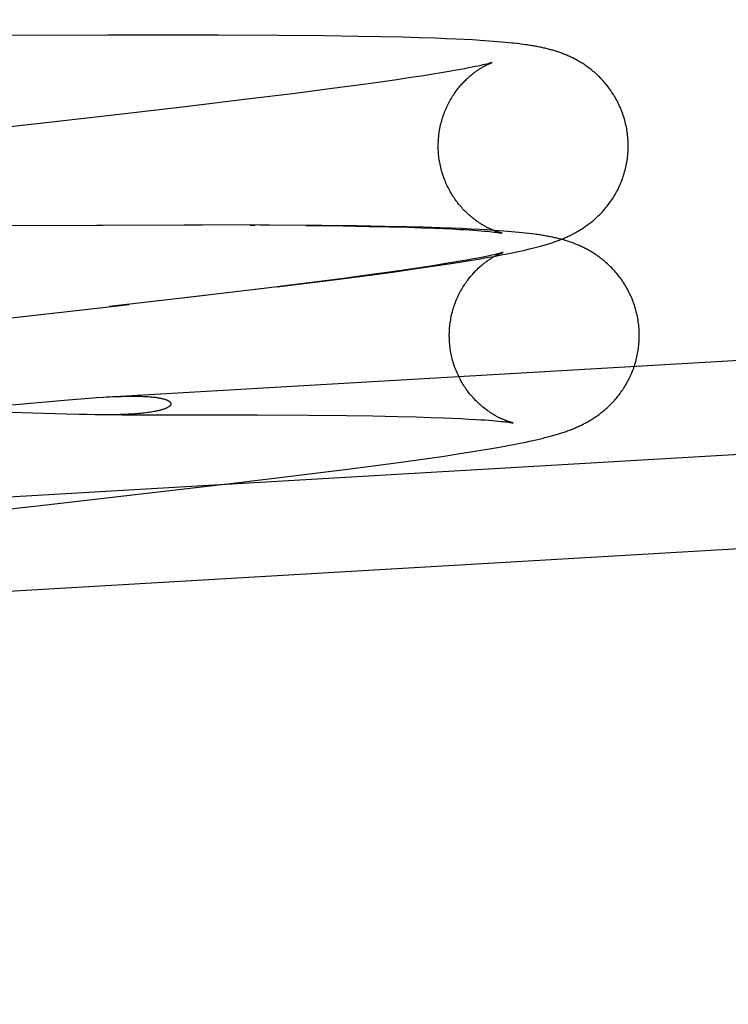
# Model space of a CAD drawing. Header units: inches. Extents: x 0 to 204, y 0 to 132.
# Tile 79 of 113: x 113.128 to 113.274, y 48.89 to 49.092. Entities that reach past the tile are written whole.
import ezdxf

# ---------------------------------------------------------------- set-up
doc = ezdxf.new("R2010")
doc.units = ezdxf.units.IN
doc.header["$LTSCALE"] = 11.243375
doc.header["$MEASUREMENT"] = 0
doc.linetypes.add('HIDDEN', pattern=[0.2, 0.1, -0.1])
doc.layers.add('DEFAULT_2', color=8, linetype='HIDDEN')

msp = doc.modelspace()

# ---------------------------------------------------------------- linework, layer by layer
at = {"layer": 'DEFAULT_2', "color": 8, "linetype": 'HIDDEN'}
for p, q in [((113.235, 50.77775), (113.235, 47.30859)), ((113.14615, 49.08836), (113.09127, 49.08819)), ((113.16886, 49.08837), (113.14615, 49.08836)), ((113.18116, 49.08832), (113.16886, 49.08837)), ((113.1906, 49.08823), (113.18116, 49.08832)), ((113.19751, 49.08814), (113.1906, 49.08823)), ((113.2022, 49.08805), (113.19751, 49.08814)), ((113.20666, 49.08795), (113.2022, 49.08805)), ((113.21008, 49.08785), (113.20666, 49.08795)), ((113.21332, 49.08774), (113.21008, 49.08785)), ((113.21555, 49.08766), (113.21332, 49.08774)), ((113.21756, 49.08757), (113.21555, 49.08766)), ((113.21937, 49.08748), (113.21756, 49.08757)), ((113.22103, 49.08739), (113.21937, 49.08748)), ((113.22256, 49.0873), (113.22103, 49.08739)), ((113.22352, 49.08724), (113.22256, 49.0873)), ((113.22443, 49.08717), (113.22352, 49.08724)), ((113.22531, 49.08711), (113.22443, 49.08717)), ((113.22614, 49.08704), (113.22531, 49.08711)), ((113.22694, 49.08697), (113.22614, 49.08704)), ((113.2277, 49.0869), (113.22694, 49.08697)), ((113.22842, 49.08683), (113.2277, 49.0869)), ((113.23011, 49.08665), (113.22945, 49.08672)), ((113.23073, 49.08657), (113.23011, 49.08665)), ((113.23133, 49.0865), (113.23073, 49.08657)), ((113.22018, 49.08165), (113.21939, 49.0815)), ((113.2209, 49.08179), (113.22018, 49.08165)), ((113.22155, 49.08193), (113.2209, 49.08179)), ((113.22215, 49.08205), (113.22155, 49.08193)), ((113.22268, 49.08217), (113.22215, 49.08205)), ((113.22315, 49.08227), (113.22268, 49.08217)), ((113.22356, 49.08237), (113.22315, 49.08227)), ((113.2239, 49.08245), (113.22356, 49.08237)), ((113.22419, 49.08253), (113.2239, 49.08245)), ((113.20836, 49.07967), (113.2055, 49.07924)), ((113.21101, 49.08007), (113.20836, 49.07967)), ((113.21286, 49.08037), (113.21101, 49.08007)), ((113.21458, 49.08065), (113.21286, 49.08037)), ((113.21618, 49.08092), (113.21458, 49.08065)), ((113.21765, 49.08118), (113.21618, 49.08092)), ((113.21855, 49.08134), (113.21765, 49.08118)), ((113.21939, 49.0815), (113.21855, 49.08134)), ((113.19753, 49.07812), (113.19221, 49.07741)), ((113.20166, 49.07869), (113.19753, 49.07812)), ((113.2055, 49.07924), (113.20166, 49.07869)), ((113.18457, 49.07643), (113.17423, 49.07515)), ((113.19221, 49.07741), (113.18457, 49.07643)), ((113.162, 49.07368), (113.14666, 49.0719)), ((113.17423, 49.07515), (113.162, 49.07368)), ((113.07435, 49.04924), (113.16553, 49.04944)), ((113.14384, 49.04942), (113.14507, 49.04942)), ((113.1793, 49.04941), (113.16183, 49.04944)), ((113.17533, 49.04941), (113.17641, 49.0494)), ((113.19007, 49.04933), (113.17749, 49.0494)), ((113.18678, 49.04933), (113.19444, 49.04924)), ((113.19716, 49.04924), (113.19007, 49.04933)), ((113.19444, 49.04924), (113.19976, 49.04915)), ((113.20291, 49.04915), (113.19716, 49.04924)), ((113.19976, 49.04915), (113.20389, 49.04906)), ((113.20747, 49.04905), (113.20291, 49.04915)), ((113.20389, 49.04906), (113.20774, 49.04896)), ((113.21096, 49.04896), (113.20747, 49.04905)), ((113.20774, 49.04896), (113.21059, 49.04887)), ((113.21059, 49.04887), (113.21324, 49.04878)), ((113.21429, 49.04885), (113.21096, 49.04896)), ((113.21324, 49.04878), (113.21508, 49.0487)), ((113.21664, 49.04877), (113.21429, 49.04885)), ((113.21508, 49.0487), (113.2168, 49.04862)), ((113.21878, 49.04868), (113.21664, 49.04877)), ((113.2168, 49.04862), (113.2184, 49.04853)), ((113.2184, 49.04853), (113.21938, 49.04848)), ((113.2207, 49.04859), (113.21878, 49.04868)), ((113.21938, 49.04848), (113.22031, 49.04842)), ((113.22031, 49.04842), (113.22118, 49.04836)), ((113.22244, 49.0485), (113.2207, 49.04859)), ((113.22118, 49.04836), (113.22198, 49.0483)), ((113.22198, 49.0483), (113.22272, 49.04825)), ((113.22404, 49.04841), (113.22244, 49.0485)), ((113.22272, 49.04825), (113.22339, 49.04819)), ((113.22339, 49.04819), (113.22399, 49.04814)), ((113.22399, 49.04814), (113.22453, 49.04808)), ((113.22553, 49.04832), (113.22404, 49.04841)), ((113.22453, 49.04808), (113.225, 49.04803)), ((113.225, 49.04803), (113.22542, 49.04799)), ((113.22542, 49.04799), (113.22579, 49.04794)), ((113.22646, 49.04825), (113.22553, 49.04832)), ((113.22735, 49.04819), (113.22646, 49.04825)), ((113.2282, 49.04812), (113.22735, 49.04819)), ((113.229, 49.04806), (113.2282, 49.04812)), ((113.22978, 49.04799), (113.229, 49.04806)), ((113.23051, 49.04792), (113.22978, 49.04799)), ((113.23122, 49.04784), (113.23051, 49.04792)), ((113.2319, 49.04777), (113.23122, 49.04784)), ((113.23254, 49.0477), (113.2319, 49.04777)), ((113.23317, 49.04762), (113.23254, 49.0477)), ((113.22496, 49.04323), (113.22442, 49.04312)), ((113.22543, 49.04334), (113.22496, 49.04323)), ((113.2254, 49.043), (113.22634, 49.04318)), ((113.22583, 49.04344), (113.22543, 49.04334)), ((113.22618, 49.04352), (113.22583, 49.04344)), ((113.22646, 49.04359), (113.22618, 49.04352)), ((113.22634, 49.04318), (113.22724, 49.04335)), ((113.22724, 49.04335), (113.22809, 49.04352)), ((113.22809, 49.04352), (113.2289, 49.04368)), ((113.2289, 49.04368), (113.22967, 49.04384)), ((113.22967, 49.04384), (113.2304, 49.04399)), ((113.2304, 49.04399), (113.2311, 49.04415)), ((113.2311, 49.04415), (113.23177, 49.04429)), ((113.23177, 49.04429), (113.2324, 49.04444)), ((113.2324, 49.04444), (113.23301, 49.04459)), ((113.23301, 49.04459), (113.23359, 49.04473)), ((113.23359, 49.04473), (113.23415, 49.04487)), ((113.23415, 49.04487), (113.23468, 49.04502)), ((113.21328, 49.04114), (113.21063, 49.04073)), ((113.21288, 49.04097), (113.21612, 49.04146)), ((113.21513, 49.04143), (113.21328, 49.04114)), ((113.21686, 49.04172), (113.21513, 49.04143)), ((113.21612, 49.04146), (113.21838, 49.04181)), ((113.21846, 49.04199), (113.21686, 49.04172)), ((113.21838, 49.04181), (113.22043, 49.04214)), ((113.21992, 49.04224), (113.21846, 49.04199)), ((113.22083, 49.04241), (113.21992, 49.04224)), ((113.22043, 49.04214), (113.22224, 49.04245)), ((113.22167, 49.04257), (113.22083, 49.04241)), ((113.22245, 49.04272), (113.22167, 49.04257)), ((113.22224, 49.04245), (113.22389, 49.04273)), ((113.22317, 49.04286), (113.22245, 49.04272)), ((113.22383, 49.04299), (113.22317, 49.04286)), ((113.22442, 49.04312), (113.22383, 49.04299)), ((113.22389, 49.04273), (113.2254, 49.043)), ((113.19253, 49.03819), (113.19946, 49.03909)), ((113.1998, 49.03919), (113.19449, 49.03848)), ((113.19946, 49.03909), (113.20506, 49.03985)), ((113.20393, 49.03976), (113.1998, 49.03919)), ((113.20778, 49.04031), (113.20393, 49.03976)), ((113.20506, 49.03985), (113.20949, 49.04047)), ((113.21063, 49.04073), (113.20778, 49.04031)), ((113.20949, 49.04047), (113.21288, 49.04097)), ((113.14521, 49.0141), (113.57116, 49.03896)), ((113.18685, 49.0375), (113.17651, 49.03622)), ((113.18308, 49.037), (113.19253, 49.03819)), ((113.19449, 49.03848), (113.18685, 49.0375)), ((113.17869, 49.03646), (113.16081, 49.03434)), ((113.1809, 49.03673), (113.18308, 49.037)), ((113.16613, 49.03496), (113.14651, 49.03268)), ((113.07795, 48.99085), (113.61583, 49.02224)), ((113.12644, 49.01253), (113.13798, 49.01355)), ((113.13798, 49.01355), (113.14061, 49.01377)), ((113.14061, 49.01377), (113.14224, 49.0139)), ((113.14224, 49.0139), (113.14377, 49.01401)), ((113.14377, 49.01401), (113.14521, 49.0141)), ((113.13076, 49.01083), (113.12629, 49.01095)), ((113.13767, 49.01062), (113.13076, 49.01083)), ((113.14029, 49.01055), (113.13767, 49.01062)), ((113.14191, 49.01052), (113.14029, 49.01055)), ((113.14345, 49.01049), (113.14191, 49.01052)), ((113.1449, 49.01048), (113.14345, 49.01049)), ((113.14903, 49.01049), (113.16451, 49.0105)), ((113.16451, 49.0105), (113.17688, 49.01048)), ((113.17688, 49.01048), (113.18737, 49.01041)), ((113.18737, 49.01041), (113.19514, 49.01033)), ((113.19514, 49.01033), (113.20055, 49.01024)), ((113.20055, 49.01024), (113.20559, 49.01014)), ((113.20559, 49.01014), (113.20947, 49.01004)), ((113.20947, 49.01004), (113.21235, 49.00996)), ((113.21235, 49.00996), (113.21503, 49.00986)), ((113.21503, 49.00986), (113.21691, 49.00978)), ((113.21691, 49.00978), (113.21865, 49.0097)), ((113.21865, 49.0097), (113.22028, 49.00962)), ((113.22028, 49.00962), (113.22177, 49.00954)), ((113.22177, 49.00954), (113.22268, 49.00948)), ((113.22268, 49.00948), (113.22354, 49.00942)), ((113.22354, 49.00942), (113.22434, 49.00936)), ((113.22434, 49.00936), (113.22507, 49.00931)), ((113.22507, 49.00931), (113.22573, 49.00925)), ((113.22573, 49.00925), (113.22632, 49.0092)), ((113.22632, 49.0092), (113.22685, 49.00914)), ((113.22685, 49.00914), (113.22732, 49.0091)), ((113.22732, 49.0091), (113.22773, 49.00905)), ((113.22773, 49.00905), (113.22809, 49.00901)), ((113.23036, 49.00458), (113.23117, 49.00474)), ((113.23117, 49.00474), (113.23194, 49.0049)), ((113.23194, 49.0049), (113.23267, 49.00506)), ((113.23267, 49.00506), (113.23337, 49.00521)), ((113.23337, 49.00521), (113.23404, 49.00536)), ((113.23404, 49.00536), (113.23467, 49.00551)), ((113.23467, 49.00551), (113.23528, 49.00565)), ((113.23528, 49.00565), (113.23586, 49.0058)), ((113.23586, 49.0058), (113.23642, 49.00594)), ((113.23642, 49.00594), (113.23695, 49.00608)), ((113.07908, 48.97159), (113.61695, 49.00298)), ((113.21839, 49.00252), (113.22066, 49.00288)), ((113.22066, 49.00288), (113.2227, 49.00321)), ((113.2227, 49.00321), (113.22452, 49.00352)), ((113.22452, 49.00352), (113.22616, 49.0038)), ((113.22616, 49.0038), (113.22767, 49.00407)), ((113.22767, 49.00407), (113.22861, 49.00425)), ((113.22861, 49.00425), (113.22951, 49.00442)), ((113.22951, 49.00442), (113.23036, 49.00458)), ((113.20173, 49.00016), (113.20734, 49.00092)), ((113.20734, 49.00092), (113.21177, 49.00154)), ((113.21177, 49.00154), (113.21516, 49.00203)), ((113.21516, 49.00203), (113.21839, 49.00252)), ((113.18535, 48.99807), (113.19481, 48.99925)), ((113.19481, 48.99925), (113.20173, 49.00016)), ((113.1719, 48.99644), (113.18535, 48.99807)), ((113.14294, 48.99308), (113.1719, 48.99644))]:
    msp.add_line(p, q, dxfattribs=at)
for points in [[(113.22945, 49.08672), (113.22912, 49.08676), (113.22842, 49.08683)], [(113.25293, 49.06683), (113.25291, 49.06715), (113.25288, 49.06749), (113.25285, 49.06784), (113.25281, 49.06818), (113.25276, 49.06853), (113.25271, 49.06887), (113.25265, 49.06921), (113.25258, 49.06955), (113.25251, 49.06989), (113.25244, 49.07023), (113.25235, 49.07057), (113.25226, 49.0709), (113.25217, 49.07123), (113.25207, 49.07157), (113.25196, 49.07189), (113.25185, 49.07222), (113.25174, 49.07255), (113.25161, 49.07287), (113.25149, 49.07319), (113.25135, 49.0735), (113.25121, 49.07382), (113.25107, 49.07413), (113.25092, 49.07444), (113.25077, 49.07474), (113.25061, 49.07504), (113.25045, 49.07534), (113.25028, 49.07564), (113.25011, 49.07593), (113.24993, 49.07621), (113.24975, 49.0765), (113.24956, 49.07677), (113.24938, 49.07705), (113.24918, 49.07732), (113.24899, 49.07758), (113.24879, 49.07784), (113.24859, 49.0781), (113.24839, 49.07835), (113.24818, 49.07859), (113.24797, 49.07883), (113.24776, 49.07907), (113.24755, 49.0793), (113.24733, 49.07952), (113.24712, 49.07974), (113.2469, 49.07996), (113.24668, 49.08017), (113.24646, 49.08037), (113.24624, 49.08057), (113.24602, 49.08076), (113.2458, 49.08095), (113.24558, 49.08113), (113.24536, 49.08131), (113.24514, 49.08148), (113.24492, 49.08164), (113.24471, 49.08181), (113.24449, 49.08196), (113.24427, 49.08212), (113.24405, 49.08226), (113.24384, 49.08241), (113.24362, 49.08255), (113.24341, 49.08268), (113.2432, 49.08281), (113.24299, 49.08294), (113.24278, 49.08306), (113.24258, 49.08317), (113.24237, 49.08329), (113.24217, 49.0834), (113.24197, 49.0835), (113.24177, 49.0836), (113.24157, 49.0837), (113.24137, 49.0838), (113.24117, 49.0839), (113.24097, 49.08399), (113.24077, 49.08408), (113.24057, 49.08417), (113.24037, 49.08426), (113.24017, 49.08434), (113.23996, 49.08442), (113.23976, 49.0845), (113.23956, 49.08458), (113.23935, 49.08466), (113.23915, 49.08473), (113.23894, 49.08481), (113.23873, 49.08488), (113.23853, 49.08495), (113.23831, 49.08502), (113.2381, 49.08509), (113.23789, 49.08515), (113.23767, 49.08522), (113.23746, 49.08528), (113.23724, 49.08534), (113.23702, 49.0854), (113.2368, 49.08546), (113.23658, 49.08552), (113.23635, 49.08558), (113.23613, 49.08563), (113.2359, 49.08569), (113.23567, 49.08574), (113.23544, 49.08579), (113.23521, 49.08584), (113.23498, 49.08589), (113.23474, 49.08594), (113.2345, 49.08598), (113.23426, 49.08603), (113.23402, 49.08608), (113.23377, 49.08612), (113.23352, 49.08616), (113.23327, 49.08621), (113.23301, 49.08625), (113.23274, 49.08629), (113.23247, 49.08633), (113.23219, 49.08637), (113.23191, 49.08642), (113.23133, 49.0865)], [(113.214, 49.06455), (113.21398, 49.06487), (113.21397, 49.0652), (113.21397, 49.06554), (113.21397, 49.06588), (113.21398, 49.06622), (113.21399, 49.06656), (113.21401, 49.0669), (113.21403, 49.06724), (113.21406, 49.06758), (113.2141, 49.06791), (113.21414, 49.06825), (113.21419, 49.06858), (113.21425, 49.06892), (113.21431, 49.06925), (113.21437, 49.06958), (113.21444, 49.06991), (113.21452, 49.07023), (113.21461, 49.07056), (113.21469, 49.07088), (113.21479, 49.0712), (113.21489, 49.07152), (113.21499, 49.07183), (113.2151, 49.07214), (113.21522, 49.07245), (113.21533, 49.07276), (113.21546, 49.07306), (113.21559, 49.07336), (113.21572, 49.07365), (113.21586, 49.07394), (113.216, 49.07423), (113.21614, 49.07451), (113.21629, 49.07479), (113.21644, 49.07506), (113.2166, 49.07533), (113.21676, 49.07559), (113.21692, 49.07585), (113.21708, 49.0761), (113.21724, 49.07635), (113.21741, 49.07659), (113.21758, 49.07682), (113.21775, 49.07705), (113.21792, 49.07727), (113.21809, 49.07749), (113.21826, 49.0777), (113.21843, 49.07791), (113.2186, 49.0781), (113.21877, 49.0783), (113.21893, 49.07848), (113.2191, 49.07866), (113.21927, 49.07884), (113.21943, 49.07901), (113.2196, 49.07917), (113.21976, 49.07933), (113.21992, 49.07948), (113.22008, 49.07963), (113.22024, 49.07977), (113.22039, 49.0799), (113.22054, 49.08004), (113.2207, 49.08016), (113.22084, 49.08029), (113.22099, 49.0804), (113.22114, 49.08052), (113.22128, 49.08063), (113.22142, 49.08073), (113.22156, 49.08084), (113.22169, 49.08094), (113.22183, 49.08103), (113.22196, 49.08112), (113.22209, 49.08121), (113.22222, 49.0813), (113.22234, 49.08138), (113.22247, 49.08146), (113.22259, 49.08154), (113.22271, 49.08161), (113.22282, 49.08168), (113.22294, 49.08175), (113.22305, 49.08181), (113.22316, 49.08188), (113.22327, 49.08194), (113.22338, 49.082), (113.22348, 49.08205), (113.22358, 49.08211), (113.22368, 49.08216), (113.22378, 49.08221), (113.22387, 49.08226), (113.22396, 49.0823), (113.22405, 49.08235), (113.22414, 49.08239), (113.22422, 49.08243), (113.22431, 49.08246), (113.22438, 49.0825), (113.22446, 49.08253), (113.22453, 49.08256), (113.22459, 49.08259), (113.22465, 49.08262), (113.22471, 49.08264), (113.22477, 49.08266), (113.22482, 49.08268), (113.22486, 49.0827), (113.2249, 49.08271), (113.22493, 49.08273), (113.22496, 49.08274), (113.22499, 49.08275), (113.225, 49.08275), (113.22502, 49.08275), (113.22502, 49.08276)], [(113.22502, 49.08276), (113.22502, 49.08276), (113.22501, 49.08275), (113.22499, 49.08275), (113.22496, 49.08274), (113.22493, 49.08273), (113.22489, 49.08271), (113.22483, 49.0827), (113.22477, 49.08268), (113.2247, 49.08266), (113.22462, 49.08264), (113.22453, 49.08261), (113.22443, 49.08259), (113.22432, 49.08256), (113.22419, 49.08253)], [(113.14666, 49.0719), (113.12441, 49.06936), (113.12316, 49.06921), (113.12191, 49.06907), (113.11562, 49.06836)], [(113.23752, 49.04587), (113.23774, 49.04595), (113.23796, 49.04602), (113.23818, 49.0461), (113.23839, 49.04618), (113.23861, 49.04626), (113.23882, 49.04634), (113.23903, 49.04642), (113.23925, 49.04651), (113.23946, 49.04659), (113.23967, 49.04668), (113.23988, 49.04677), (113.24008, 49.04686), (113.24029, 49.04695), (113.24049, 49.04704), (113.24069, 49.04713), (113.24089, 49.04723), (113.24109, 49.04732), (113.24129, 49.04742), (113.24149, 49.04752), (113.24168, 49.04762), (113.24187, 49.04772), (113.24207, 49.04782), (113.24226, 49.04793), (113.24245, 49.04804), (113.24264, 49.04814), (113.24283, 49.04825), (113.24302, 49.04837), (113.2432, 49.04848), (113.24339, 49.0486), (113.24358, 49.04872), (113.24377, 49.04884), (113.24395, 49.04897), (113.24414, 49.0491), (113.24433, 49.04923), (113.24452, 49.04937), (113.24471, 49.0495), (113.2449, 49.04965), (113.2451, 49.0498), (113.24529, 49.04995), (113.24549, 49.05011), (113.24568, 49.05027), (113.24588, 49.05044), (113.24608, 49.05061), (113.24628, 49.05079), (113.24648, 49.05097), (113.24668, 49.05115), (113.24688, 49.05135), (113.24708, 49.05154), (113.24728, 49.05174), (113.24747, 49.05195), (113.24767, 49.05216), (113.24787, 49.05238), (113.24806, 49.0526), (113.24826, 49.05283), (113.24845, 49.05306), (113.24864, 49.0533), (113.24883, 49.05354), (113.24902, 49.05379), (113.2492, 49.05404), (113.24939, 49.0543), (113.24957, 49.05456), (113.24974, 49.05483), (113.24992, 49.0551), (113.25009, 49.05538), (113.25026, 49.05566), (113.25042, 49.05595), (113.25058, 49.05624), (113.25074, 49.05653), (113.25089, 49.05683), (113.25103, 49.05713), (113.25118, 49.05744), (113.25131, 49.05775), (113.25145, 49.05806), (113.25157, 49.05838), (113.2517, 49.0587), (113.25182, 49.05902), (113.25193, 49.05934), (113.25203, 49.05967), (113.25214, 49.06), (113.25223, 49.06033), (113.25232, 49.06066), (113.25241, 49.06099), (113.25249, 49.06133), (113.25256, 49.06167), (113.25263, 49.06201), (113.25269, 49.06235), (113.25274, 49.06269), (113.25279, 49.06304), (113.25283, 49.06338), (113.25287, 49.06373), (113.2529, 49.06407), (113.25293, 49.06442), (113.25295, 49.06477), (113.25296, 49.06512), (113.25297, 49.06546), (113.25297, 49.06581), (113.25296, 49.06616), (113.25295, 49.06651), (113.25293, 49.06683)], [(113.22706, 49.04776), (113.22706, 49.04776), (113.22706, 49.04776), (113.22705, 49.04776), (113.22703, 49.04776), (113.22701, 49.04777), (113.22698, 49.04778), (113.22694, 49.04778), (113.2269, 49.0478), (113.22685, 49.04781), (113.2268, 49.04782), (113.22674, 49.04784), (113.22668, 49.04785), (113.22662, 49.04787), (113.22655, 49.04789), (113.22648, 49.04791), (113.2264, 49.04794), (113.22632, 49.04796), (113.22624, 49.04799), (113.22615, 49.04802), (113.22606, 49.04805), (113.22596, 49.04808), (113.22587, 49.04812), (113.22577, 49.04815), (113.22566, 49.04819), (113.22556, 49.04823), (113.22545, 49.04827), (113.22534, 49.04832), (113.22523, 49.04836), (113.22512, 49.04841), (113.225, 49.04846), (113.22488, 49.04851), (113.22476, 49.04857), (113.22463, 49.04863), (113.22451, 49.04869), (113.22438, 49.04875), (113.22425, 49.04881), (113.22411, 49.04888), (113.22397, 49.04895), (113.22383, 49.04902), (113.22369, 49.0491), (113.22355, 49.04918), (113.2234, 49.04926), (113.22325, 49.04935), (113.2231, 49.04943), (113.22295, 49.04953), (113.22279, 49.04962), (113.22263, 49.04972), (113.22247, 49.04983), (113.2223, 49.04994), (113.22214, 49.05005), (113.22197, 49.05017), (113.22179, 49.05029), (113.22162, 49.05042), (113.22144, 49.05055), (113.22126, 49.05069), (113.22108, 49.05083), (113.2209, 49.05098), (113.22071, 49.05113), (113.22052, 49.05129), (113.22033, 49.05146), (113.22014, 49.05163), (113.21995, 49.0518), (113.21976, 49.05199), (113.21956, 49.05218), (113.21937, 49.05237), (113.21918, 49.05257), (113.21898, 49.05278), (113.21879, 49.053), (113.2186, 49.05321), (113.2184, 49.05344), (113.21821, 49.05367), (113.21802, 49.05391), (113.21784, 49.05415), (113.21765, 49.0544), (113.21747, 49.05465), (113.21729, 49.05491), (113.21711, 49.05517), (113.21694, 49.05544), (113.21677, 49.05571), (113.2166, 49.05599), (113.21644, 49.05627), (113.21628, 49.05656), (113.21613, 49.05685), (113.21598, 49.05714), (113.21583, 49.05744), (113.21569, 49.05774), (113.21556, 49.05804), (113.21543, 49.05835), (113.2153, 49.05866), (113.21518, 49.05897), (113.21507, 49.05929), (113.21496, 49.0596), (113.21485, 49.05992), (113.21475, 49.06025), (113.21466, 49.06057), (113.21457, 49.0609), (113.21449, 49.06123), (113.21441, 49.06156), (113.21434, 49.06189), (113.21428, 49.06222), (113.21422, 49.06255), (113.21417, 49.06289), (113.21412, 49.06323), (113.21408, 49.06356), (113.21405, 49.0639), (113.21402, 49.06424), (113.214, 49.06455)], [(113.22579, 49.04794), (113.2261, 49.0479), (113.22624, 49.04789), (113.22636, 49.04787), (113.22647, 49.04785), (113.22657, 49.04784), (113.22666, 49.04782), (113.22674, 49.04781), (113.22681, 49.0478), (113.22688, 49.04779), (113.22693, 49.04778), (113.22697, 49.04777), (113.227, 49.04777), (113.22703, 49.04776), (113.22705, 49.04776), (113.22706, 49.04776)], [(113.25521, 49.02789), (113.25518, 49.02821), (113.25516, 49.02856), (113.25512, 49.02891), (113.25508, 49.02925), (113.25503, 49.0296), (113.25498, 49.02994), (113.25492, 49.03029), (113.25485, 49.03063), (113.25478, 49.03097), (113.2547, 49.03131), (113.25462, 49.03165), (113.25453, 49.03198), (113.25444, 49.03232), (113.25434, 49.03265), (113.25423, 49.03298), (113.25412, 49.03331), (113.254, 49.03363), (113.25388, 49.03396), (113.25375, 49.03428), (113.25361, 49.0346), (113.25347, 49.03491), (113.25333, 49.03522), (113.25318, 49.03553), (113.25303, 49.03584), (113.25287, 49.03614), (113.2527, 49.03644), (113.25253, 49.03673), (113.25236, 49.03702), (113.25218, 49.03731), (113.252, 49.0376), (113.25181, 49.03787), (113.25163, 49.03815), (113.25143, 49.03842), (113.25124, 49.03868), (113.25104, 49.03894), (113.25083, 49.0392), (113.25063, 49.03945), (113.25042, 49.0397), (113.25021, 49.03994), (113.25, 49.04017), (113.24978, 49.0404), (113.24957, 49.04063), (113.24935, 49.04085), (113.24913, 49.04106), (113.24891, 49.04127), (113.24869, 49.04147), (113.24847, 49.04167), (113.24825, 49.04186), (113.24803, 49.04205), (113.24781, 49.04223), (113.24759, 49.04241), (113.24737, 49.04258), (113.24715, 49.04274), (113.24693, 49.04291), (113.24671, 49.04306), (113.24649, 49.04322), (113.24628, 49.04336), (113.24606, 49.04351), (113.24584, 49.04364), (113.24563, 49.04378), (113.24542, 49.04391), (113.24521, 49.04403), (113.245, 49.04415), (113.2448, 49.04427), (113.24459, 49.04438), (113.24439, 49.04449), (113.24419, 49.0446), (113.24399, 49.0447), (113.24378, 49.0448), (113.24358, 49.0449), (113.24338, 49.04499), (113.24318, 49.04508), (113.24298, 49.04517), (113.24278, 49.04526), (113.24258, 49.04535), (113.24238, 49.04543), (113.24218, 49.04551), (113.24197, 49.04559), (113.24177, 49.04567), (113.24156, 49.04575), (113.24136, 49.04582), (113.24115, 49.0459), (113.24094, 49.04597), (113.24073, 49.04604), (113.24052, 49.04611), (113.2403, 49.04618), (113.24009, 49.04624), (113.23987, 49.04631), (113.23965, 49.04637), (113.23944, 49.04643), (113.23921, 49.04649), (113.23899, 49.04655), (113.23877, 49.04661), (113.23854, 49.04666), (113.23832, 49.04672), (113.23809, 49.04677), (113.23786, 49.04682), (113.23763, 49.04688), (113.23739, 49.04693), (113.23716, 49.04697), (113.23692, 49.04702), (113.23668, 49.04707), (113.23644, 49.04712), (113.23619, 49.04716), (113.23594, 49.0472), (113.23569, 49.04725), (113.23543, 49.04729), (113.23516, 49.04733), (113.23489, 49.04738), (113.23462, 49.04742), (113.23434, 49.04746), (113.23406, 49.0475), (113.23377, 49.04754), (113.23317, 49.04762)], [(113.23468, 49.04502), (113.23494, 49.04509), (113.23519, 49.04516), (113.23544, 49.04523), (113.23568, 49.0453), (113.23592, 49.04537), (113.23616, 49.04544), (113.23639, 49.04551), (113.23662, 49.04558), (113.23685, 49.04565), (113.23707, 49.04572), (113.2373, 49.0458), (113.23752, 49.04587)], [(113.21627, 49.02562), (113.21626, 49.02593), (113.21625, 49.02627), (113.21624, 49.02661), (113.21624, 49.02695), (113.21625, 49.02729), (113.21626, 49.02763), (113.21628, 49.02797), (113.2163, 49.02831), (113.21634, 49.02864), (113.21637, 49.02898), (113.21642, 49.02932), (113.21646, 49.02965), (113.21652, 49.02998), (113.21658, 49.03031), (113.21664, 49.03065), (113.21672, 49.03097), (113.21679, 49.0313), (113.21688, 49.03162), (113.21697, 49.03195), (113.21706, 49.03227), (113.21716, 49.03258), (113.21726, 49.0329), (113.21737, 49.03321), (113.21749, 49.03352), (113.21761, 49.03382), (113.21773, 49.03413), (113.21786, 49.03443), (113.21799, 49.03472), (113.21813, 49.03501), (113.21827, 49.0353), (113.21842, 49.03558), (113.21857, 49.03586), (113.21872, 49.03613), (113.21887, 49.0364), (113.21903, 49.03666), (113.21919, 49.03692), (113.21935, 49.03717), (113.21952, 49.03741), (113.21968, 49.03765), (113.21985, 49.03789), (113.22002, 49.03812), (113.22019, 49.03834), (113.22036, 49.03856), (113.22053, 49.03877), (113.2207, 49.03897), (113.22087, 49.03917), (113.22104, 49.03936), (113.22121, 49.03955), (113.22137, 49.03973), (113.22154, 49.0399), (113.22171, 49.04007), (113.22187, 49.04024), (113.22203, 49.04039), (113.22219, 49.04055), (113.22235, 49.04069), (113.22251, 49.04083), (113.22266, 49.04097), (113.22282, 49.0411), (113.22297, 49.04123), (113.22312, 49.04135), (113.22326, 49.04147), (113.22341, 49.04158), (113.22355, 49.04169), (113.22369, 49.0418), (113.22383, 49.0419), (113.22397, 49.042), (113.2241, 49.0421), (113.22423, 49.04219), (113.22436, 49.04228), (113.22449, 49.04236), (113.22462, 49.04245), (113.22474, 49.04252), (113.22486, 49.0426), (113.22498, 49.04268), (113.2251, 49.04275), (113.22521, 49.04281), (113.22532, 49.04288), (113.22543, 49.04294), (113.22554, 49.04301), (113.22565, 49.04306), (113.22575, 49.04312), (113.22585, 49.04317), (113.22595, 49.04323), (113.22605, 49.04328), (113.22614, 49.04332), (113.22624, 49.04337), (113.22633, 49.04341), (113.22641, 49.04345), (113.2265, 49.04349), (113.22658, 49.04353), (113.22665, 49.04357), (113.22673, 49.0436), (113.2268, 49.04363), (113.22686, 49.04366), (113.22693, 49.04368), (113.22699, 49.04371), (113.22704, 49.04373), (113.22709, 49.04375), (113.22713, 49.04376), (113.22717, 49.04378), (113.22721, 49.04379), (113.22724, 49.0438), (113.22726, 49.04381), (113.22728, 49.04382), (113.22729, 49.04382), (113.22729, 49.04382)], [(113.22729, 49.04382), (113.22729, 49.04382), (113.22728, 49.04382), (113.22726, 49.04381), (113.22723, 49.0438), (113.2272, 49.04379), (113.22716, 49.04378), (113.22711, 49.04377), (113.22705, 49.04375), (113.22697, 49.04373), (113.22689, 49.04371), (113.2268, 49.04368), (113.2267, 49.04365), (113.22659, 49.04362), (113.22646, 49.04359)], [(113.12815, 49.03059), (113.12941, 49.03073), (113.15053, 49.03314)], [(113.12564, 49.03031), (113.1269, 49.03045), (113.13294, 49.03113)], [(113.23979, 49.00694), (113.24001, 49.00701), (113.24023, 49.00709), (113.24045, 49.00717), (113.24066, 49.00724), (113.24088, 49.00732), (113.24109, 49.00741), (113.24131, 49.00749), (113.24152, 49.00757), (113.24173, 49.00766), (113.24194, 49.00774), (113.24215, 49.00783), (113.24236, 49.00792), (113.24256, 49.00801), (113.24276, 49.0081), (113.24297, 49.0082), (113.24317, 49.00829), (113.24337, 49.00839), (113.24356, 49.00848), (113.24376, 49.00858), (113.24395, 49.00868), (113.24415, 49.00879), (113.24434, 49.00889), (113.24453, 49.00899), (113.24472, 49.0091), (113.24491, 49.00921), (113.2451, 49.00932), (113.24529, 49.00943), (113.24548, 49.00955), (113.24566, 49.00967), (113.24585, 49.00979), (113.24604, 49.00991), (113.24623, 49.01004), (113.24641, 49.01016), (113.2466, 49.0103), (113.24679, 49.01043), (113.24698, 49.01057), (113.24717, 49.01071), (113.24737, 49.01086), (113.24756, 49.01102), (113.24776, 49.01117), (113.24796, 49.01134), (113.24816, 49.0115), (113.24835, 49.01168), (113.24855, 49.01185), (113.24875, 49.01203), (113.24895, 49.01222), (113.24915, 49.01241), (113.24935, 49.01261), (113.24955, 49.01281), (113.24974, 49.01302), (113.24994, 49.01323), (113.25014, 49.01344), (113.25033, 49.01367), (113.25053, 49.01389), (113.25072, 49.01413), (113.25091, 49.01436), (113.2511, 49.01461), (113.25129, 49.01485), (113.25147, 49.01511), (113.25166, 49.01537), (113.25184, 49.01563), (113.25202, 49.0159), (113.25219, 49.01617), (113.25236, 49.01645), (113.25253, 49.01673), (113.25269, 49.01702), (113.25285, 49.01731), (113.25301, 49.0176), (113.25316, 49.0179), (113.25331, 49.0182), (113.25345, 49.01851), (113.25359, 49.01882), (113.25372, 49.01913), (113.25385, 49.01944), (113.25397, 49.01976), (113.25409, 49.02008), (113.2542, 49.02041), (113.25431, 49.02073), (113.25441, 49.02106), (113.2545, 49.02139), (113.25459, 49.02173), (113.25468, 49.02206), (113.25476, 49.0224), (113.25483, 49.02274), (113.2549, 49.02308), (113.25496, 49.02342), (113.25501, 49.02376), (113.25506, 49.0241), (113.25511, 49.02445), (113.25514, 49.02479), (113.25517, 49.02514), (113.2552, 49.02549), (113.25522, 49.02583), (113.25523, 49.02618), (113.25524, 49.02653), (113.25524, 49.02688), (113.25523, 49.02723), (113.25522, 49.02757), (113.25521, 49.02789)], [(113.22933, 49.00882), (113.22933, 49.00882), (113.22933, 49.00882), (113.22932, 49.00883), (113.2293, 49.00883), (113.22927, 49.00884), (113.22924, 49.00884), (113.22921, 49.00885), (113.22916, 49.00886), (113.22912, 49.00888), (113.22906, 49.00889), (113.22901, 49.00891), (113.22894, 49.00892), (113.22888, 49.00894), (113.22881, 49.00896), (113.22874, 49.00898), (113.22866, 49.00901), (113.22858, 49.00903), (113.22849, 49.00906), (113.22841, 49.00909), (113.22831, 49.00912), (113.22822, 49.00915), (113.22812, 49.00919), (113.22802, 49.00923), (113.22792, 49.00926), (113.22782, 49.0093), (113.22771, 49.00935), (113.2276, 49.00939), (113.22749, 49.00944), (113.22737, 49.00949), (113.22725, 49.00954), (113.22713, 49.00959), (113.22701, 49.00964), (113.22689, 49.0097), (113.22676, 49.00976), (113.22663, 49.00982), (113.2265, 49.00989), (113.22637, 49.00995), (113.22623, 49.01002), (113.22609, 49.0101), (113.22595, 49.01017), (113.2258, 49.01025), (113.22566, 49.01034), (113.22551, 49.01042), (113.22535, 49.01051), (113.2252, 49.0106), (113.22504, 49.0107), (113.22488, 49.0108), (113.22472, 49.01091), (113.22456, 49.01102), (113.22439, 49.01113), (113.22422, 49.01125), (113.22405, 49.01137), (113.22387, 49.0115), (113.2237, 49.01163), (113.22352, 49.01177), (113.22333, 49.01191), (113.22315, 49.01206), (113.22296, 49.01221), (113.22278, 49.01237), (113.22259, 49.01254), (113.2224, 49.01271), (113.22221, 49.01289), (113.22201, 49.01307), (113.22182, 49.01326), (113.22163, 49.01345), (113.22143, 49.01366), (113.22124, 49.01386), (113.22105, 49.01408), (113.22085, 49.0143), (113.22066, 49.01452), (113.22047, 49.01475), (113.22028, 49.01499), (113.2201, 49.01523), (113.21991, 49.01548), (113.21973, 49.01573), (113.21955, 49.01599), (113.21938, 49.01625), (113.2192, 49.01652), (113.21903, 49.01679), (113.21887, 49.01707), (113.2187, 49.01735), (113.21855, 49.01764), (113.21839, 49.01793), (113.21824, 49.01822), (113.2181, 49.01852), (113.21796, 49.01882), (113.21782, 49.01912), (113.21769, 49.01943), (113.21757, 49.01973), (113.21745, 49.02005), (113.21733, 49.02036), (113.21722, 49.02068), (113.21712, 49.021), (113.21702, 49.02132), (113.21693, 49.02164), (113.21684, 49.02197), (113.21676, 49.0223), (113.21669, 49.02263), (113.21662, 49.02296), (113.21655, 49.02329), (113.21649, 49.02362), (113.21644, 49.02396), (113.2164, 49.0243), (113.21636, 49.02463), (113.21632, 49.02497), (113.21629, 49.02531), (113.21627, 49.02562)], [(113.14589, 49.01414), (113.14656, 49.01418), (113.14719, 49.01421), (113.14781, 49.01423), (113.14839, 49.01426), (113.14895, 49.01427), (113.14949, 49.01429), (113.15001, 49.0143), (113.1505, 49.01431), (113.15097, 49.01431), (113.15143, 49.01431), (113.15186, 49.01431), (113.15227, 49.0143), (113.15266, 49.01429), (113.15304, 49.01428), (113.1534, 49.01427), (113.15374, 49.01425), (113.15407, 49.01423), (113.15438, 49.01421), (113.15467, 49.01419), (113.15494, 49.01417), (113.15521, 49.01415), (113.15545, 49.01412), (113.15569, 49.01409), (113.15591, 49.01407), (113.15611, 49.01404), (113.15631, 49.01401), (113.15649, 49.01398), (113.15667, 49.01395), (113.15683, 49.01392), (113.15699, 49.01389), (113.15714, 49.01386), (113.15728, 49.01383), (113.15741, 49.01379), (113.15753, 49.01376), (113.15765, 49.01373), (113.15776, 49.0137), (113.15786, 49.01367), (113.15796, 49.01364), (113.15805, 49.0136), (113.15814, 49.01357), (113.15822, 49.01354), (113.15829, 49.01351), (113.15836, 49.01348), (113.15843, 49.01345), (113.15849, 49.01342), (113.15855, 49.01339), (113.1586, 49.01336), (113.15865, 49.01333), (113.1587, 49.0133), (113.15875, 49.01327), (113.15879, 49.01324), (113.15882, 49.01321), (113.15886, 49.01318), (113.15889, 49.01316), (113.15892, 49.01313), (113.15895, 49.0131), (113.15897, 49.01307), (113.15899, 49.01304), (113.15901, 49.01302), (113.15903, 49.01299), (113.15905, 49.01296), (113.15906, 49.01293), (113.15907, 49.01291), (113.15908, 49.01288), (113.15909, 49.01285), (113.1591, 49.01282), (113.1591, 49.0128), (113.15911, 49.01277), (113.15911, 49.01274), (113.15911, 49.01271), (113.1591, 49.01269), (113.1591, 49.01266), (113.15909, 49.01263), (113.15908, 49.0126), (113.15907, 49.01257), (113.15906, 49.01255), (113.15905, 49.01252), (113.15903, 49.01249), (113.15901, 49.01246), (113.15899, 49.01243), (113.15897, 49.0124), (113.15895, 49.01237), (113.15892, 49.01234), (113.15889, 49.01231), (113.15886, 49.01228), (113.15882, 49.01225), (113.15878, 49.01222), (113.15874, 49.01218), (113.1587, 49.01215), (113.15865, 49.01212), (113.1586, 49.01209), (113.15855, 49.01205), (113.15849, 49.01202), (113.15843, 49.01198), (113.15836, 49.01195), (113.15829, 49.01191), (113.15821, 49.01187), (113.15813, 49.01184), (113.15804, 49.0118), (113.15795, 49.01176), (113.15785, 49.01172), (113.15775, 49.01168), (113.15764, 49.01164), (113.15752, 49.0116), (113.15739, 49.01156), (113.15726, 49.01152), (113.15711, 49.01148), (113.15696, 49.01144), (113.1568, 49.01139), (113.15663, 49.01135), (113.15646, 49.01131), (113.15627, 49.01127), (113.15607, 49.01122), (113.15586, 49.01118), (113.15563, 49.01114), (113.15539, 49.0111), (113.15514, 49.01105), (113.15487, 49.01101), (113.15458, 49.01097), (113.15428, 49.01093), (113.15396, 49.01089), (113.15363, 49.01085), (113.15327, 49.01081), (113.1529, 49.01077), (113.15252, 49.01074), (113.15211, 49.0107), (113.15169, 49.01067), (113.15125, 49.01064), (113.15078, 49.01061), (113.1503, 49.01059), (113.14979, 49.01056), (113.14926, 49.01054), (113.14871, 49.01053), (113.14814, 49.01051), (113.14754, 49.0105), (113.14691, 49.01049), (113.14627, 49.01049)], [(113.14903, 49.01049), (113.1456, 49.01048), (113.1449, 49.01048)], [(113.22809, 49.00901), (113.2284, 49.00897), (113.22853, 49.00895), (113.22866, 49.00893), (113.22877, 49.00892), (113.22887, 49.0089), (113.22895, 49.00889), (113.22903, 49.00888), (113.2291, 49.00886), (113.22916, 49.00885), (113.22921, 49.00885), (113.22925, 49.00884), (113.22928, 49.00883), (113.22931, 49.00883), (113.22932, 49.00882)], [(113.23695, 49.00608), (113.23721, 49.00615), (113.23746, 49.00622), (113.23771, 49.00629), (113.23796, 49.00636), (113.2382, 49.00643), (113.23843, 49.0065), (113.23866, 49.00657), (113.23889, 49.00665), (113.23912, 49.00672), (113.23935, 49.00679), (113.23957, 49.00686), (113.23979, 49.00694)], [(113.1229, 48.9908), (113.12792, 48.99137), (113.12918, 48.99151), (113.13043, 48.99166), (113.13169, 48.9918), (113.14294, 48.99308)]]:
    msp.add_lwpolyline(points, dxfattribs=at)

doc.saveas('drawing.dxf')
